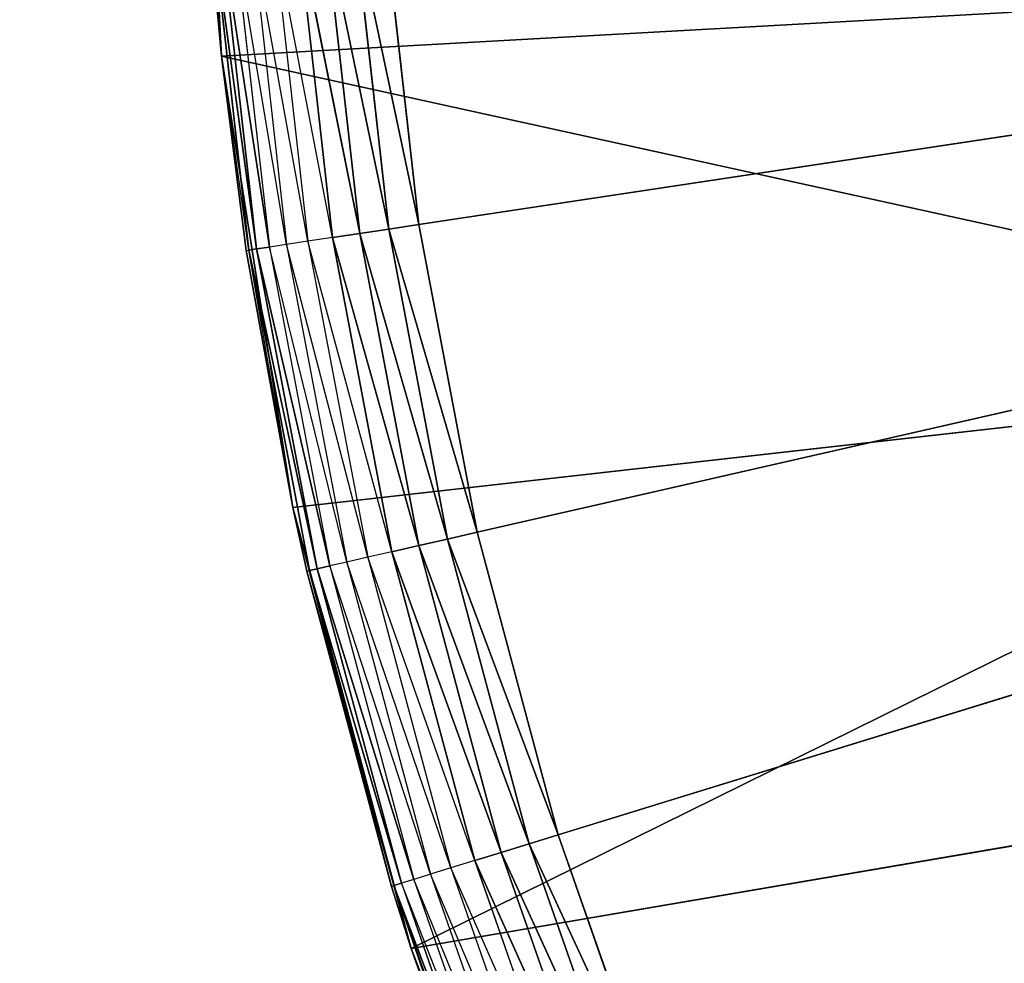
# Model space of a CAD drawing. Extents: x 0.1 to 17.7, y 0.1 to 17.7.
# Tile 201 of 256: x 1.076 to 1.189, y 16.026 to 16.134. Entities that reach past the tile are written whole.
import ezdxf

# ---------------------------------------------------------------- set-up
doc = ezdxf.new("R2010")
doc.units = 0
doc.header["$LTSCALE"] = 2.54
doc.layers.get('0').update_dxf_attribs({"color": 13, "linetype": 'CONTINUOUS'})

# ---------------------------------------------------------------- blocks, each defined once
blk = doc.blocks.new('KOSZ_NA__MIECI_Z_POKRYWK__')
at = {"color": 0}
for p, q in [((1.0995, 16.12987, 10.5), (1.09676, 16.18213, 10.5)), ((1.0995, 16.12987, 10.5), (1.09676, 16.18213, 10.5)), ((1.59676, 16.18213, 10.3), (1.12213, 16.11059, 10.3)), ((1.59676, 16.18213, 10.3), (1.12213, 16.11059, 10.3)), ((1.1288, 16.07532, 10.3), (1.59676, 16.18213, 10.3)), ((1.1288, 16.07532, 10.3), (1.59676, 16.18213, 10.3)), ((1.13809, 16.04065, 10.3), (1.59676, 16.18213, 10.3)), ((1.13809, 16.04065, 10.3), (1.59676, 16.18213, 10.3)), ((1.10529, 16.1453, 10.30468), (1.10941, 16.10867, 10.30468)), ((1.11224, 16.1091, 10.30268), (1.10529, 16.1453, 10.30468)), ((1.11536, 16.10957, 10.30121), (1.10813, 16.14551, 10.30268)), ((1.11536, 16.10957, 10.30121), (1.10813, 16.14551, 10.30268)), ((1.10813, 16.14551, 10.30268), (1.11224, 16.1091, 10.30268)), ((1.11129, 16.14575, 10.30121), (1.11536, 16.10957, 10.30121)), ((1.11869, 16.11007, 10.3003), (1.11129, 16.14575, 10.30121)), ((1.11869, 16.11007, 10.3003), (1.11129, 16.14575, 10.30121)), ((1.11129, 16.14575, 10.30121), (1.11536, 16.10957, 10.30121)), ((1.11464, 16.146, 10.3003), (1.11869, 16.11007, 10.3003)), ((1.12213, 16.11059, 10.3), (1.11464, 16.146, 10.3003)), ((1.12213, 16.11059, 10.3), (1.11464, 16.146, 10.3003)), ((1.11464, 16.146, 10.3003), (1.11869, 16.11007, 10.3003)), ((1.12213, 16.11059, 10.3), (1.11811, 16.14626, 10.3)), ((1.12213, 16.11059, 10.3), (1.11811, 16.14626, 10.3)), ((1.09816, 16.14476, 10.32), (1.0995, 16.12987, 10.5)), ((1.09816, 16.14476, 10.32), (1.0995, 16.12987, 10.5)), ((1.09816, 16.14476, 10.32), (1.0995, 16.12987, 10.32)), ((1.0995, 16.12987, 10.32), (1.09847, 16.14479, 10.31653)), ((1.09847, 16.14479, 10.31653), (1.10265, 16.10765, 10.31653)), ((1.10354, 16.10779, 10.31316), (1.09847, 16.14479, 10.31653)), ((1.10354, 16.10779, 10.31316), (1.09847, 16.14479, 10.31653)), ((1.09847, 16.14479, 10.31653), (1.10265, 16.10765, 10.31653)), ((1.09937, 16.14485, 10.31316), (1.10354, 16.10779, 10.31316)), ((1.105, 16.10801, 10.31), (1.09937, 16.14485, 10.31316)), ((1.105, 16.10801, 10.31), (1.09937, 16.14485, 10.31316)), ((1.09937, 16.14485, 10.31316), (1.10354, 16.10779, 10.31316)), ((1.10698, 16.10831, 10.30714), (1.10083, 16.14496, 10.31)), ((1.10083, 16.14496, 10.31), (1.105, 16.10801, 10.31)), ((1.10283, 16.14511, 10.30714), (1.10698, 16.10831, 10.30714)), ((1.10941, 16.10867, 10.30468), (1.10283, 16.14511, 10.30714)), ((1.0995, 16.12987, 10.5), (1.24952, 16.13826, 10.5)), ((1.0995, 16.12987, 10.5), (1.24952, 16.13826, 10.5)), ((1.10769, 16.07817, 10.5), (1.0995, 16.12987, 10.5)), ((1.0995, 16.12987, 10.5), (1.10235, 16.10761, 10.32)), ((1.0995, 16.12987, 10.5), (1.10235, 16.10761, 10.32)), ((1.0995, 16.12987, 10.5), (1.0995, 16.12987, 10.32)), ((1.0995, 16.12987, 10.32), (1.10235, 16.10761, 10.32)), ((1.0995, 16.12987, 10.5), (1.0995, 16.12987, 10.32)), ((1.0995, 16.12987, 10.5), (1.25776, 16.09509, 10.5)), ((1.0995, 16.12987, 10.5), (1.25776, 16.09509, 10.5)), ((1.10769, 16.07817, 10.5), (1.0995, 16.12987, 10.5)), ((1.10265, 16.10765, 10.31653), (1.0995, 16.12987, 10.32)), ((1.12213, 16.11059, 10.3), (1.11869, 16.11007, 10.3003)), ((1.12213, 16.11059, 10.3), (1.11869, 16.11007, 10.3003)), ((1.1288, 16.07532, 10.3), (1.12213, 16.11059, 10.3)), ((1.1288, 16.07532, 10.3), (1.12213, 16.11059, 10.3)), ((1.11224, 16.1091, 10.30268), (1.10941, 16.10867, 10.30468)), ((1.11536, 16.10957, 10.30121), (1.11224, 16.1091, 10.30268)), ((1.11536, 16.10957, 10.30121), (1.11224, 16.1091, 10.30268)), ((1.12213, 16.0738, 10.30121), (1.11224, 16.1091, 10.30268)), ((1.12213, 16.0738, 10.30121), (1.11224, 16.1091, 10.30268)), ((1.11224, 16.1091, 10.30268), (1.11905, 16.07309, 10.30268)), ((1.11869, 16.11007, 10.3003), (1.11536, 16.10957, 10.30121)), ((1.11869, 16.11007, 10.3003), (1.11536, 16.10957, 10.30121)), ((1.11536, 16.10957, 10.30121), (1.12213, 16.0738, 10.30121)), ((1.12541, 16.07455, 10.3003), (1.11536, 16.10957, 10.30121)), ((1.12541, 16.07455, 10.3003), (1.11536, 16.10957, 10.30121)), ((1.11536, 16.10957, 10.30121), (1.12213, 16.0738, 10.30121)), ((1.11869, 16.11007, 10.3003), (1.12541, 16.07455, 10.3003)), ((1.1288, 16.07532, 10.3), (1.11869, 16.11007, 10.3003)), ((1.1288, 16.07532, 10.3), (1.11869, 16.11007, 10.3003)), ((1.11869, 16.11007, 10.3003), (1.12541, 16.07455, 10.3003)), ((1.105, 16.10801, 10.31), (1.10354, 16.10779, 10.31316)), ((1.105, 16.10801, 10.31), (1.10354, 16.10779, 10.31316)), ((1.10698, 16.10831, 10.30714), (1.105, 16.10801, 10.31)), ((1.11386, 16.07191, 10.30714), (1.105, 16.10801, 10.31)), ((1.105, 16.10801, 10.31), (1.11191, 16.07147, 10.31)), ((1.10941, 16.10867, 10.30468), (1.10698, 16.10831, 10.30714)), ((1.10698, 16.10831, 10.30714), (1.11386, 16.07191, 10.30714)), ((1.11627, 16.07246, 10.30468), (1.10698, 16.10831, 10.30714)), ((1.10941, 16.10867, 10.30468), (1.11627, 16.07246, 10.30468)), ((1.11905, 16.07309, 10.30268), (1.10941, 16.10867, 10.30468)), ((1.10235, 16.10761, 10.32), (1.10265, 16.10765, 10.31653)), ((1.10769, 16.07817, 10.5), (1.10235, 16.10761, 10.32)), ((1.10235, 16.10761, 10.32), (1.10769, 16.07817, 10.32)), ((1.10769, 16.07817, 10.5), (1.10235, 16.10761, 10.32)), ((1.10354, 16.10779, 10.31316), (1.10265, 16.10765, 10.31653)), ((1.10354, 16.10779, 10.31316), (1.10265, 16.10765, 10.31653)), ((1.10769, 16.07817, 10.32), (1.10265, 16.10765, 10.31653)), ((1.10265, 16.10765, 10.31653), (1.1096, 16.07094, 10.31653)), ((1.11048, 16.07114, 10.31316), (1.10265, 16.10765, 10.31653)), ((1.11048, 16.07114, 10.31316), (1.10265, 16.10765, 10.31653)), ((1.10265, 16.10765, 10.31653), (1.1096, 16.07094, 10.31653)), ((1.10354, 16.10779, 10.31316), (1.11048, 16.07114, 10.31316)), ((1.11191, 16.07147, 10.31), (1.10354, 16.10779, 10.31316)), ((1.11191, 16.07147, 10.31), (1.10354, 16.10779, 10.31316)), ((1.10354, 16.10779, 10.31316), (1.11048, 16.07114, 10.31316)), ((1.10769, 16.07817, 10.5), (1.25776, 16.09509, 10.5)), ((1.10769, 16.07817, 10.5), (1.25776, 16.09509, 10.5)), ((1.25776, 16.09509, 10.5), (1.12124, 16.02762, 10.5)), ((1.25776, 16.09509, 10.5), (1.12124, 16.02762, 10.5)), ((1.10769, 16.07817, 10.32), (1.10769, 16.07817, 10.5)), ((1.10769, 16.07817, 10.32), (1.1093, 16.07087, 10.32)), ((1.1093, 16.07087, 10.32), (1.10769, 16.07817, 10.5)), ((1.10769, 16.07817, 10.32), (1.10769, 16.07817, 10.5)), ((1.1093, 16.07087, 10.32), (1.10769, 16.07817, 10.5)), ((1.11898, 16.03475, 10.32), (1.10769, 16.07817, 10.5)), ((1.11898, 16.03475, 10.32), (1.10769, 16.07817, 10.5)), ((1.12124, 16.02762, 10.5), (1.10769, 16.07817, 10.5)), ((1.12124, 16.02762, 10.5), (1.10769, 16.07817, 10.5)), ((1.10769, 16.07817, 10.32), (1.1096, 16.07094, 10.31653)), ((1.1288, 16.07532, 10.3), (1.12541, 16.07455, 10.3003)), ((1.1288, 16.07532, 10.3), (1.12541, 16.07455, 10.3003)), ((1.13809, 16.04065, 10.3), (1.1288, 16.07532, 10.3)), ((1.13809, 16.04065, 10.3), (1.1288, 16.07532, 10.3)), ((1.12541, 16.07455, 10.3003), (1.12213, 16.0738, 10.30121)), ((1.12541, 16.07455, 10.3003), (1.12213, 16.0738, 10.30121)), ((1.12541, 16.07455, 10.3003), (1.13477, 16.03962, 10.3003)), ((1.13809, 16.04065, 10.3), (1.12541, 16.07455, 10.3003)), ((1.13809, 16.04065, 10.3), (1.12541, 16.07455, 10.3003)), ((1.12541, 16.07455, 10.3003), (1.13477, 16.03962, 10.3003)), ((1.11905, 16.07309, 10.30268), (1.11627, 16.07246, 10.30468)), ((1.12213, 16.0738, 10.30121), (1.11905, 16.07309, 10.30268)), ((1.12213, 16.0738, 10.30121), (1.11905, 16.07309, 10.30268)), ((1.13155, 16.03863, 10.30121), (1.11905, 16.07309, 10.30268)), ((1.13155, 16.03863, 10.30121), (1.11905, 16.07309, 10.30268)), ((1.11905, 16.07309, 10.30268), (1.12853, 16.0377, 10.30268)), ((1.12213, 16.0738, 10.30121), (1.13155, 16.03863, 10.30121)), ((1.13477, 16.03962, 10.3003), (1.12213, 16.0738, 10.30121)), ((1.13477, 16.03962, 10.3003), (1.12213, 16.0738, 10.30121)), ((1.12213, 16.0738, 10.30121), (1.13155, 16.03863, 10.30121)), ((1.11386, 16.07191, 10.30714), (1.11191, 16.07147, 10.31)), ((1.11627, 16.07246, 10.30468), (1.11386, 16.07191, 10.30714)), ((1.11386, 16.07191, 10.30714), (1.12345, 16.03613, 10.30714)), ((1.12581, 16.03686, 10.30468), (1.11386, 16.07191, 10.30714)), ((1.11627, 16.07246, 10.30468), (1.12581, 16.03686, 10.30468)), ((1.12853, 16.0377, 10.30268), (1.11627, 16.07246, 10.30468)), ((1.1093, 16.07087, 10.32), (1.1096, 16.07094, 10.31653)), ((1.1093, 16.07087, 10.32), (1.11898, 16.03475, 10.32)), ((1.1093, 16.07087, 10.32), (1.11898, 16.03475, 10.32)), ((1.1093, 16.07087, 10.32), (1.11927, 16.03484, 10.31653)), ((1.1093, 16.07087, 10.32), (1.11927, 16.03484, 10.31653)), ((1.11048, 16.07114, 10.31316), (1.1096, 16.07094, 10.31653)), ((1.11048, 16.07114, 10.31316), (1.1096, 16.07094, 10.31653)), ((1.1096, 16.07094, 10.31653), (1.11927, 16.03484, 10.31653)), ((1.12013, 16.03511, 10.31316), (1.1096, 16.07094, 10.31653)), ((1.12013, 16.03511, 10.31316), (1.1096, 16.07094, 10.31653)), ((1.1096, 16.07094, 10.31653), (1.11927, 16.03484, 10.31653)), ((1.11191, 16.07147, 10.31), (1.11048, 16.07114, 10.31316)), ((1.11191, 16.07147, 10.31), (1.11048, 16.07114, 10.31316)), ((1.11048, 16.07114, 10.31316), (1.12013, 16.03511, 10.31316)), ((1.12154, 16.03554, 10.31), (1.11048, 16.07114, 10.31316)), ((1.12154, 16.03554, 10.31), (1.11048, 16.07114, 10.31316)), ((1.11048, 16.07114, 10.31316), (1.12013, 16.03511, 10.31316)), ((1.12345, 16.03613, 10.30714), (1.11191, 16.07147, 10.31)), ((1.11191, 16.07147, 10.31), (1.12154, 16.03554, 10.31)), ((1.12124, 16.02762, 10.5), (1.27134, 16.05329, 10.5)), ((1.12124, 16.02762, 10.5), (1.27134, 16.05329, 10.5)), ((1.13809, 16.04065, 10.3), (1.13477, 16.03962, 10.3003)), ((1.13809, 16.04065, 10.3), (1.13477, 16.03962, 10.3003)), ((1.14995, 16.00677, 10.3), (1.13809, 16.04065, 10.3)), ((1.14995, 16.00677, 10.3), (1.13809, 16.04065, 10.3)), ((1.13477, 16.03962, 10.3003), (1.13155, 16.03863, 10.30121)), ((1.13477, 16.03962, 10.3003), (1.13155, 16.03863, 10.30121)), ((1.13477, 16.03962, 10.3003), (1.14671, 16.0055, 10.3003)), ((1.14995, 16.00677, 10.3), (1.13477, 16.03962, 10.3003)), ((1.14995, 16.00677, 10.3), (1.13477, 16.03962, 10.3003)), ((1.13477, 16.03962, 10.3003), (1.14671, 16.0055, 10.3003)), ((1.13155, 16.03863, 10.30121), (1.12853, 16.0377, 10.30268)), ((1.13155, 16.03863, 10.30121), (1.12853, 16.0377, 10.30268)), ((1.13155, 16.03863, 10.30121), (1.14358, 16.00427, 10.30121)), ((1.14671, 16.0055, 10.3003), (1.13155, 16.03863, 10.30121)), ((1.14671, 16.0055, 10.3003), (1.13155, 16.03863, 10.30121)), ((1.13155, 16.03863, 10.30121), (1.14358, 16.00427, 10.30121)), ((1.12853, 16.0377, 10.30268), (1.12581, 16.03686, 10.30468)), ((1.14358, 16.00427, 10.30121), (1.12853, 16.0377, 10.30268)), ((1.14358, 16.00427, 10.30121), (1.12853, 16.0377, 10.30268)), ((1.12853, 16.0377, 10.30268), (1.14064, 16.00311, 10.30268)), ((1.12345, 16.03613, 10.30714), (1.12154, 16.03554, 10.31)), ((1.12581, 16.03686, 10.30468), (1.12345, 16.03613, 10.30714)), ((1.12345, 16.03613, 10.30714), (1.13568, 16.00117, 10.30714)), ((1.13798, 16.00207, 10.30468), (1.12345, 16.03613, 10.30714)), ((1.12581, 16.03686, 10.30468), (1.13798, 16.00207, 10.30468)), ((1.14064, 16.00311, 10.30268), (1.12581, 16.03686, 10.30468)), ((1.11898, 16.03475, 10.32), (1.11927, 16.03484, 10.31653)), ((1.11898, 16.03475, 10.32), (1.12124, 16.02762, 10.5)), ((1.11898, 16.03475, 10.32), (1.12124, 16.02762, 10.32)), ((1.11898, 16.03475, 10.32), (1.12124, 16.02762, 10.5)), ((1.12013, 16.03511, 10.31316), (1.11927, 16.03484, 10.31653)), ((1.12013, 16.03511, 10.31316), (1.11927, 16.03484, 10.31653)), ((1.12124, 16.02762, 10.32), (1.11927, 16.03484, 10.31653)), ((1.13133, 15.99946, 10.32), (1.11927, 16.03484, 10.31653)), ((1.11927, 16.03484, 10.31653), (1.13161, 15.99957, 10.31653)), ((1.13245, 15.9999, 10.31316), (1.11927, 16.03484, 10.31653)), ((1.13245, 15.9999, 10.31316), (1.11927, 16.03484, 10.31653)), ((1.11927, 16.03484, 10.31653), (1.13161, 15.99957, 10.31653)), ((1.12154, 16.03554, 10.31), (1.12013, 16.03511, 10.31316)), ((1.13382, 16.00044, 10.31), (1.12013, 16.03511, 10.31316)), ((1.12013, 16.03511, 10.31316), (1.13245, 15.9999, 10.31316)), ((1.12154, 16.03554, 10.31), (1.13382, 16.00044, 10.31)), ((1.13568, 16.00117, 10.30714), (1.12154, 16.03554, 10.31)), ((1.12124, 16.02762, 10.32), (1.12124, 16.02762, 10.5)), ((1.12124, 16.02762, 10.32), (1.12124, 16.02762, 10.5)), ((1.12124, 16.02762, 10.32), (1.13133, 15.99946, 10.32)), ((1.13133, 15.99946, 10.32), (1.12124, 16.02762, 10.5)), ((1.13133, 15.99946, 10.32), (1.12124, 16.02762, 10.5)), ((1.13999, 15.97876, 10.5), (1.12124, 16.02762, 10.5)), ((1.13999, 15.97876, 10.5), (1.12124, 16.02762, 10.5))]:
    blk.add_line(p, q, dxfattribs=at)
mesh = blk.add_polyface(dxfattribs=at)
corners = [(8.50284, 8.81267, 31.6), (8.49676, 8.88213, 31.6), (0.29676, 17.48213, 31.6)]
mesh.append_faces([[corners[k] for k in face] for face in [(0, 1, 2)]], dxfattribs={"color": 0})
mesh = blk.add_polyface(dxfattribs=at)
corners = [(8.50284, 8.81267, 31.6), (0.29676, 17.48213, 31.6), (0.29676, 0.28213, 31.6)]
mesh.append_faces([[corners[k] for k in face] for face in [(0, 1, 2)]], dxfattribs={"color": 0})
mesh = blk.add_polyface(dxfattribs=at)
corners = [(8.50284, 8.95159, 31.6), (0.29676, 17.48213, 31.6), (8.49676, 8.88213, 31.6)]
mesh.append_faces([[corners[k] for k in face] for face in [(0, 1, 2)]], dxfattribs={"color": 0})
mesh = blk.add_polyface(dxfattribs=at)
corners = [(8.52089, 9.01894, 31.6), (0.29676, 17.48213, 31.6), (8.50284, 8.95159, 31.6)]
mesh.append_faces([[corners[k] for k in face] for face in [(0, 1, 2)]], dxfattribs={"color": 0})
mesh = blk.add_polyface(dxfattribs=at)
corners = [(8.55035, 9.08213, 31.6), (0.29676, 17.48213, 31.6), (8.52089, 9.01894, 31.6)]
mesh.append_faces([[corners[k] for k in face] for face in [(0, 1, 2)]], dxfattribs={"color": 0})
mesh = blk.add_polyface(dxfattribs=at)
corners = [(8.59035, 9.13924, 31.6), (0.29676, 17.48213, 31.6), (8.55035, 9.08213, 31.6)]
mesh.append_faces([[corners[k] for k in face] for face in [(0, 1, 2)]], dxfattribs={"color": 0})
mesh = blk.add_polyface(dxfattribs=at)
corners = [(8.63965, 9.18855, 31.6), (0.29676, 17.48213, 31.6), (8.59035, 9.13924, 31.6)]
mesh.append_faces([[corners[k] for k in face] for face in [(0, 1, 2)]], dxfattribs={"color": 0})
mesh = blk.add_polyface(dxfattribs=at)
corners = [(8.69676, 9.22854, 31.6), (0.29676, 17.48213, 31.6), (8.63965, 9.18855, 31.6)]
mesh.append_faces([[corners[k] for k in face] for face in [(0, 1, 2)]], dxfattribs={"color": 0})
mesh = blk.add_polyface(dxfattribs=at)
corners = [(8.75996, 9.25801, 31.6), (0.29676, 17.48213, 31.6), (8.69676, 9.22854, 31.6)]
mesh.append_faces([[corners[k] for k in face] for face in [(0, 1, 2)]], dxfattribs={"color": 0})
mesh = blk.add_polyface(dxfattribs=at)
corners = [(8.82731, 9.27605, 31.6), (0.29676, 17.48213, 31.6), (8.75996, 9.25801, 31.6)]
mesh.append_faces([[corners[k] for k in face] for face in [(0, 1, 2)]], dxfattribs={"color": 0})
mesh = blk.add_polyface(dxfattribs=at)
corners = [(17.49677, 17.48213, 31.6), (0.29676, 17.48213, 31.6), (8.82731, 9.27605, 31.6)]
mesh.append_faces([[corners[k] for k in face] for face in [(0, 1, 2)]], dxfattribs={"color": 0})
mesh = blk.add_polyface(dxfattribs=at)
corners = [(17.49677, 0.28213, 31.5), (0.29676, 0.28213, 31.5), (0.29676, 17.48213, 31.5)]
mesh.append_faces([[corners[k] for k in face] for face in [(0, 1, 2)]], dxfattribs={"color": 0})
mesh = blk.add_polyface(dxfattribs=at)
corners = [(17.49677, 0.28213, 31.5), (0.29676, 17.48213, 31.5), (17.49677, 17.48213, 31.5)]
mesh.append_faces([[corners[k] for k in face] for face in [(0, 1, 2)]], dxfattribs={"color": 0})
mesh = blk.add_polyface(dxfattribs=at)
corners = [(1.42176, 1.98524, 10.5), (1.37367, 1.95181, 10.5), (0.54677, 17.23213, 10.5)]
mesh.append_faces([[corners[k] for k in face] for face in [(0, 1, 2)]], dxfattribs={"color": 0})
mesh = blk.add_polyface(dxfattribs=at)
corners = [(1.47706, 2.01102, 10.5), (1.42176, 1.98524, 10.5), (0.54677, 17.23213, 10.5)]
mesh.append_faces([[corners[k] for k in face] for face in [(0, 1, 2)]], dxfattribs={"color": 0})
mesh = blk.add_polyface(dxfattribs=at)
corners = [(1.25208, 1.74291, 10.5), (0.54677, 0.63213, 10.5), (0.54677, 17.23213, 10.5)]
mesh.append_faces([[corners[k] for k in face] for face in [(0, 1, 2)]], dxfattribs={"color": 0})
mesh = blk.add_polyface(dxfattribs=at)
corners = [(1.26787, 1.80184, 10.5), (1.25208, 1.74291, 10.5), (0.54677, 17.23213, 10.5)]
mesh.append_faces([[corners[k] for k in face] for face in [(0, 1, 2)]], dxfattribs={"color": 0})
mesh = blk.add_polyface(dxfattribs=at)
corners = [(1.37367, 1.95181, 10.5), (1.32865, 1.90711, 10.5), (0.54677, 17.23213, 10.5)]
mesh.append_faces([[corners[k] for k in face] for face in [(0, 1, 2)]], dxfattribs={"color": 0})
mesh = blk.add_polyface(dxfattribs=at)
corners = [(1.32865, 1.90711, 10.5), (1.29366, 1.85713, 10.5), (0.54677, 17.23213, 10.5)]
mesh.append_faces([[corners[k] for k in face] for face in [(0, 1, 2)]], dxfattribs={"color": 0})
mesh = blk.add_polyface(dxfattribs=at)
corners = [(1.29366, 1.85713, 10.5), (1.26787, 1.80184, 10.5), (0.54677, 17.23213, 10.5)]
mesh.append_faces([[corners[k] for k in face] for face in [(0, 1, 2)]], dxfattribs={"color": 0})
mesh = blk.add_polyface(dxfattribs=at)
corners = [(1.25208, 16.12135, 10.5), (0.54677, 17.23213, 10.5), (1.24677, 16.18213, 10.5)]
mesh.append_faces([[corners[k] for k in face] for face in [(0, 1, 2)]], dxfattribs={"color": 0})
mesh = blk.add_polyface(dxfattribs=at)
corners = [(1.26787, 16.06242, 10.5), (0.54677, 17.23213, 10.5), (1.25208, 16.12135, 10.5)]
mesh.append_faces([[corners[k] for k in face] for face in [(0, 1, 2)]], dxfattribs={"color": 0})
mesh = blk.add_polyface(dxfattribs=at)
corners = [(1.47706, 2.01102, 10.5), (0.54677, 17.23213, 10.5), (1.26787, 16.06242, 10.5)]
mesh.append_faces([[corners[k] for k in face] for face in [(0, 1, 2)]], dxfattribs={"color": 0})
mesh = blk.add_polyface(dxfattribs=at)
corners = [(1.32865, 1.90711, 10.6), (0.54677, 17.23213, 10.6), (1.29366, 1.85713, 10.6)]
mesh.append_faces([[corners[k] for k in face] for face in [(0, 1, 2)]], dxfattribs={"color": 0})
mesh = blk.add_polyface(dxfattribs=at)
corners = [(1.37179, 1.95025, 10.6), (0.54677, 17.23213, 10.6), (1.32865, 1.90711, 10.6)]
mesh.append_faces([[corners[k] for k in face] for face in [(0, 1, 2)]], dxfattribs={"color": 0})
mesh = blk.add_polyface(dxfattribs=at)
corners = [(1.42176, 1.98524, 10.6), (0.54677, 17.23213, 10.6), (1.37179, 1.95025, 10.6)]
mesh.append_faces([[corners[k] for k in face] for face in [(0, 1, 2)]], dxfattribs={"color": 0})
mesh = blk.add_polyface(dxfattribs=at)
corners = [(1.47706, 2.01102, 10.6), (0.54677, 17.23213, 10.6), (1.42176, 1.98524, 10.6)]
mesh.append_faces([[corners[k] for k in face] for face in [(0, 1, 2)]], dxfattribs={"color": 0})
mesh = blk.add_polyface(dxfattribs=at)
corners = [(1.47706, 2.01102, 10.6), (1.26787, 16.06242, 10.6), (0.54677, 17.23213, 10.6)]
mesh.append_faces([[corners[k] for k in face] for face in [(0, 1, 2)]], dxfattribs={"color": 0})
mesh = blk.add_polyface(dxfattribs=at)
corners = [(1.26787, 16.06242, 10.6), (1.25208, 16.12135, 10.6), (0.54677, 17.23213, 10.6)]
mesh.append_faces([[corners[k] for k in face] for face in [(0, 1, 2)]], dxfattribs={"color": 0})
mesh = blk.add_polyface(dxfattribs=at)
corners = [(1.25208, 16.12135, 10.6), (1.24677, 16.18213, 10.6), (0.54677, 17.23213, 10.6)]
mesh.append_faces([[corners[k] for k in face] for face in [(0, 1, 2)]], dxfattribs={"color": 0})
mesh = blk.add_polyface(dxfattribs=at)
corners = [(1.25208, 1.74291, 10.6), (0.54677, 17.23213, 10.6), (0.54677, 0.63213, 10.6)]
mesh.append_faces([[corners[k] for k in face] for face in [(0, 1, 2)]], dxfattribs={"color": 0})
mesh = blk.add_polyface(dxfattribs=at)
corners = [(1.26787, 1.80184, 10.6), (0.54677, 17.23213, 10.6), (1.25208, 1.74291, 10.6)]
mesh.append_faces([[corners[k] for k in face] for face in [(0, 1, 2)]], dxfattribs={"color": 0})
mesh = blk.add_polyface(dxfattribs=at)
corners = [(1.29366, 1.85713, 10.6), (0.54677, 17.23213, 10.6), (1.26787, 1.80184, 10.6)]
mesh.append_faces([[corners[k] for k in face] for face in [(0, 1, 2)]], dxfattribs={"color": 0})
mesh = blk.add_polyface(dxfattribs=at)
corners = [(1.09676, 16.18213, 10.5), (1.09816, 16.14476, 10.32), (1.0995, 16.12987, 10.5)]
mesh.append_faces([[corners[k] for k in face] for face in [(0, 1, 2)]], dxfattribs={"color": 0})
mesh = blk.add_polyface(dxfattribs=at)
corners = [(1.24952, 16.13826, 10.5), (1.09676, 16.18213, 10.5), (1.0995, 16.12987, 10.5)]
mesh.append_faces([[corners[k] for k in face] for face in [(0, 1, 2)]], dxfattribs={"color": 0})
mesh = blk.add_polyface(dxfattribs=at)
corners = [(1.59676, 16.18213, 10.3), (1.12213, 16.11059, 10.3), (1.11811, 16.14626, 10.3)]
mesh.append_faces([[corners[k] for k in face] for face in [(0, 1, 2)]], dxfattribs={"color": 0})
mesh = blk.add_polyface(dxfattribs=at)
corners = [(1.59676, 16.18213, 10.3), (1.1288, 16.07532, 10.3), (1.12213, 16.11059, 10.3)]
mesh.append_faces([[corners[k] for k in face] for face in [(0, 1, 2)]], dxfattribs={"color": 0})
mesh = blk.add_polyface(dxfattribs=at)
corners = [(1.59676, 16.18213, 10.3), (1.13809, 16.04065, 10.3), (1.1288, 16.07532, 10.3)]
mesh.append_faces([[corners[k] for k in face] for face in [(0, 1, 2)]], dxfattribs={"color": 0})
mesh = blk.add_polyface(dxfattribs=at)
corners = [(1.59676, 16.18213, 10.3), (1.14995, 16.00677, 10.3), (1.13809, 16.04065, 10.3)]
mesh.append_faces([[corners[k] for k in face] for face in [(0, 1, 2)]], dxfattribs={"color": 0})
mesh = blk.add_polyface(dxfattribs=at)
corners = [(1.59676, 16.18213, 10.3), (1.1643, 15.97387, 10.3), (1.14995, 16.00677, 10.3)]
mesh.append_faces([[corners[k] for k in face] for face in [(0, 1, 2)]], dxfattribs={"color": 0})
mesh = blk.add_polyface(dxfattribs=at)
corners = [(1.59676, 16.18213, 10.3), (1.18107, 15.94213, 10.3), (1.1643, 15.97387, 10.3)]
mesh.append_faces([[corners[k] for k in face] for face in [(0, 1, 2)]], dxfattribs={"color": 0})
mesh = blk.add_polyface(dxfattribs=at)
corners = [(1.59676, 16.18213, 10.3), (1.20017, 15.91174, 10.3), (1.18107, 15.94213, 10.3)]
mesh.append_faces([[corners[k] for k in face] for face in [(0, 1, 2)]], dxfattribs={"color": 0})
mesh = blk.add_polyface(dxfattribs=at)
corners = [(1.11536, 16.10957, 10.30121), (1.10813, 16.14551, 10.30268), (1.11129, 16.14575, 10.30121)]
mesh.append_faces([[corners[k] for k in face] for face in [(0, 1, 2)]], dxfattribs={"color": 0})
mesh = blk.add_polyface(dxfattribs=at)
corners = [(1.11536, 16.10957, 10.30121), (1.11224, 16.1091, 10.30268), (1.10813, 16.14551, 10.30268)]
mesh.append_faces([[corners[k] for k in face] for face in [(0, 1, 2)]], dxfattribs={"color": 0})
mesh = blk.add_polyface(dxfattribs=at)
corners = [(1.11869, 16.11007, 10.3003), (1.11129, 16.14575, 10.30121), (1.11464, 16.146, 10.3003)]
mesh.append_faces([[corners[k] for k in face] for face in [(0, 1, 2)]], dxfattribs={"color": 0})
mesh = blk.add_polyface(dxfattribs=at)
corners = [(1.11869, 16.11007, 10.3003), (1.11536, 16.10957, 10.30121), (1.11129, 16.14575, 10.30121)]
mesh.append_faces([[corners[k] for k in face] for face in [(0, 1, 2)]], dxfattribs={"color": 0})
mesh = blk.add_polyface(dxfattribs=at)
corners = [(1.12213, 16.11059, 10.3), (1.11464, 16.146, 10.3003), (1.11811, 16.14626, 10.3)]
mesh.append_faces([[corners[k] for k in face] for face in [(0, 1, 2)]], dxfattribs={"color": 0})
mesh = blk.add_polyface(dxfattribs=at)
corners = [(1.12213, 16.11059, 10.3), (1.11869, 16.11007, 10.3003), (1.11464, 16.146, 10.3003)]
mesh.append_faces([[corners[k] for k in face] for face in [(0, 1, 2)]], dxfattribs={"color": 0})
mesh = blk.add_polyface(dxfattribs=at)
corners = [(1.09816, 16.14476, 10.32), (1.0995, 16.12987, 10.32), (1.0995, 16.12987, 10.5)]
mesh.append_faces([[corners[k] for k in face] for face in [(0, 1, 2)]], dxfattribs={"color": 0})
mesh = blk.add_polyface(dxfattribs=at)
corners = [(1.09937, 16.14485, 10.31316), (1.10354, 16.10779, 10.31316), (1.09847, 16.14479, 10.31653)]
mesh.append_faces([[corners[k] for k in face] for face in [(0, 1, 2)]], dxfattribs={"color": 0})
mesh = blk.add_polyface(dxfattribs=at)
corners = [(1.09847, 16.14479, 10.31653), (1.10265, 16.10765, 10.31653), (1.0995, 16.12987, 10.32)]
mesh.append_faces([[corners[k] for k in face] for face in [(0, 1, 2)]], dxfattribs={"color": 0})
mesh = blk.add_polyface(dxfattribs=at)
corners = [(1.09847, 16.14479, 10.31653), (1.10354, 16.10779, 10.31316), (1.10265, 16.10765, 10.31653)]
mesh.append_faces([[corners[k] for k in face] for face in [(0, 1, 2)]], dxfattribs={"color": 0})
mesh = blk.add_polyface(dxfattribs=at)
corners = [(1.10083, 16.14496, 10.31), (1.105, 16.10801, 10.31), (1.09937, 16.14485, 10.31316)]
mesh.append_faces([[corners[k] for k in face] for face in [(0, 1, 2)]], dxfattribs={"color": 0})
mesh = blk.add_polyface(dxfattribs=at)
corners = [(1.09937, 16.14485, 10.31316), (1.105, 16.10801, 10.31), (1.10354, 16.10779, 10.31316)]
mesh.append_faces([[corners[k] for k in face] for face in [(0, 1, 2)]], dxfattribs={"color": 0})
mesh = blk.add_polyface(dxfattribs=at)
corners = [(1.25776, 16.09509, 10.5), (1.24952, 16.13826, 10.5), (1.0995, 16.12987, 10.5)]
mesh.append_faces([[corners[k] for k in face] for face in [(0, 1, 2)]], dxfattribs={"color": 0})
mesh = blk.add_polyface(dxfattribs=at)
corners = [(1.0995, 16.12987, 10.5), (1.10235, 16.10761, 10.32), (1.10769, 16.07817, 10.5)]
mesh.append_faces([[corners[k] for k in face] for face in [(0, 1, 2)]], dxfattribs={"color": 0})
mesh = blk.add_polyface(dxfattribs=at)
corners = [(1.0995, 16.12987, 10.32), (1.10235, 16.10761, 10.32), (1.0995, 16.12987, 10.5)]
mesh.append_faces([[corners[k] for k in face] for face in [(0, 1, 2)]], dxfattribs={"color": 0})
mesh = blk.add_polyface(dxfattribs=at)
corners = [(1.25776, 16.09509, 10.5), (1.0995, 16.12987, 10.5), (1.10769, 16.07817, 10.5)]
mesh.append_faces([[corners[k] for k in face] for face in [(0, 1, 2)]], dxfattribs={"color": 0})
mesh = blk.add_polyface(dxfattribs=at)
corners = [(1.1288, 16.07532, 10.3), (1.11869, 16.11007, 10.3003), (1.12213, 16.11059, 10.3)]
mesh.append_faces([[corners[k] for k in face] for face in [(0, 1, 2)]], dxfattribs={"color": 0})
mesh = blk.add_polyface(dxfattribs=at)
corners = [(1.12213, 16.0738, 10.30121), (1.11224, 16.1091, 10.30268), (1.11536, 16.10957, 10.30121)]
mesh.append_faces([[corners[k] for k in face] for face in [(0, 1, 2)]], dxfattribs={"color": 0})
mesh = blk.add_polyface(dxfattribs=at)
corners = [(1.12213, 16.0738, 10.30121), (1.11905, 16.07309, 10.30268), (1.11224, 16.1091, 10.30268)]
mesh.append_faces([[corners[k] for k in face] for face in [(0, 1, 2)]], dxfattribs={"color": 0})
mesh = blk.add_polyface(dxfattribs=at)
corners = [(1.12541, 16.07455, 10.3003), (1.11536, 16.10957, 10.30121), (1.11869, 16.11007, 10.3003)]
mesh.append_faces([[corners[k] for k in face] for face in [(0, 1, 2)]], dxfattribs={"color": 0})
mesh = blk.add_polyface(dxfattribs=at)
corners = [(1.12541, 16.07455, 10.3003), (1.12213, 16.0738, 10.30121), (1.11536, 16.10957, 10.30121)]
mesh.append_faces([[corners[k] for k in face] for face in [(0, 1, 2)]], dxfattribs={"color": 0})
mesh = blk.add_polyface(dxfattribs=at)
corners = [(1.1288, 16.07532, 10.3), (1.12541, 16.07455, 10.3003), (1.11869, 16.11007, 10.3003)]
mesh.append_faces([[corners[k] for k in face] for face in [(0, 1, 2)]], dxfattribs={"color": 0})
mesh = blk.add_polyface(dxfattribs=at)
corners = [(1.105, 16.10801, 10.31), (1.11191, 16.07147, 10.31), (1.10354, 16.10779, 10.31316)]
mesh.append_faces([[corners[k] for k in face] for face in [(0, 1, 2)]], dxfattribs={"color": 0})
mesh = blk.add_polyface(dxfattribs=at)
corners = [(1.10235, 16.10761, 10.32), (1.10769, 16.07817, 10.32), (1.10769, 16.07817, 10.5)]
mesh.append_faces([[corners[k] for k in face] for face in [(0, 1, 2)]], dxfattribs={"color": 0})
mesh = blk.add_polyface(dxfattribs=at)
corners = [(1.10354, 16.10779, 10.31316), (1.11048, 16.07114, 10.31316), (1.10265, 16.10765, 10.31653)]
mesh.append_faces([[corners[k] for k in face] for face in [(0, 1, 2)]], dxfattribs={"color": 0})
mesh = blk.add_polyface(dxfattribs=at)
corners = [(1.10265, 16.10765, 10.31653), (1.1096, 16.07094, 10.31653), (1.10769, 16.07817, 10.32)]
mesh.append_faces([[corners[k] for k in face] for face in [(0, 1, 2)]], dxfattribs={"color": 0})
mesh = blk.add_polyface(dxfattribs=at)
corners = [(1.10265, 16.10765, 10.31653), (1.11048, 16.07114, 10.31316), (1.1096, 16.07094, 10.31653)]
mesh.append_faces([[corners[k] for k in face] for face in [(0, 1, 2)]], dxfattribs={"color": 0})
mesh = blk.add_polyface(dxfattribs=at)
corners = [(1.10354, 16.10779, 10.31316), (1.11191, 16.07147, 10.31), (1.11048, 16.07114, 10.31316)]
mesh.append_faces([[corners[k] for k in face] for face in [(0, 1, 2)]], dxfattribs={"color": 0})
mesh = blk.add_polyface(dxfattribs=at)
corners = [(1.25776, 16.09509, 10.5), (1.10769, 16.07817, 10.5), (1.12124, 16.02762, 10.5)]
mesh.append_faces([[corners[k] for k in face] for face in [(0, 1, 2)]], dxfattribs={"color": 0})
mesh = blk.add_polyface(dxfattribs=at)
corners = [(1.27134, 16.05329, 10.5), (1.25776, 16.09509, 10.5), (1.12124, 16.02762, 10.5)]
mesh.append_faces([[corners[k] for k in face] for face in [(0, 1, 2)]], dxfattribs={"color": 0})
mesh = blk.add_polyface(dxfattribs=at)
corners = [(1.10769, 16.07817, 10.32), (1.1093, 16.07087, 10.32), (1.10769, 16.07817, 10.5)]
mesh.append_faces([[corners[k] for k in face] for face in [(0, 1, 2)]], dxfattribs={"color": 0})
mesh = blk.add_polyface(dxfattribs=at)
corners = [(1.10769, 16.07817, 10.5), (1.1093, 16.07087, 10.32), (1.11898, 16.03475, 10.32)]
mesh.append_faces([[corners[k] for k in face] for face in [(0, 1, 2)]], dxfattribs={"color": 0})
mesh = blk.add_polyface(dxfattribs=at)
corners = [(1.10769, 16.07817, 10.5), (1.11898, 16.03475, 10.32), (1.12124, 16.02762, 10.5)]
mesh.append_faces([[corners[k] for k in face] for face in [(0, 1, 2)]], dxfattribs={"color": 0})
mesh = blk.add_polyface(dxfattribs=at)
corners = [(1.13809, 16.04065, 10.3), (1.12541, 16.07455, 10.3003), (1.1288, 16.07532, 10.3)]
mesh.append_faces([[corners[k] for k in face] for face in [(0, 1, 2)]], dxfattribs={"color": 0})
mesh = blk.add_polyface(dxfattribs=at)
corners = [(1.13477, 16.03962, 10.3003), (1.12213, 16.0738, 10.30121), (1.12541, 16.07455, 10.3003)]
mesh.append_faces([[corners[k] for k in face] for face in [(0, 1, 2)]], dxfattribs={"color": 0})
mesh = blk.add_polyface(dxfattribs=at)
corners = [(1.13809, 16.04065, 10.3), (1.13477, 16.03962, 10.3003), (1.12541, 16.07455, 10.3003)]
mesh.append_faces([[corners[k] for k in face] for face in [(0, 1, 2)]], dxfattribs={"color": 0})
mesh = blk.add_polyface(dxfattribs=at)
corners = [(1.13155, 16.03863, 10.30121), (1.11905, 16.07309, 10.30268), (1.12213, 16.0738, 10.30121)]
mesh.append_faces([[corners[k] for k in face] for face in [(0, 1, 2)]], dxfattribs={"color": 0})
mesh = blk.add_polyface(dxfattribs=at)
corners = [(1.13155, 16.03863, 10.30121), (1.12853, 16.0377, 10.30268), (1.11905, 16.07309, 10.30268)]
mesh.append_faces([[corners[k] for k in face] for face in [(0, 1, 2)]], dxfattribs={"color": 0})
mesh = blk.add_polyface(dxfattribs=at)
corners = [(1.13477, 16.03962, 10.3003), (1.13155, 16.03863, 10.30121), (1.12213, 16.0738, 10.30121)]
mesh.append_faces([[corners[k] for k in face] for face in [(0, 1, 2)]], dxfattribs={"color": 0})
mesh = blk.add_polyface(dxfattribs=at)
corners = [(1.1096, 16.07094, 10.31653), (1.11927, 16.03484, 10.31653), (1.1093, 16.07087, 10.32)]
mesh.append_faces([[corners[k] for k in face] for face in [(0, 1, 2)]], dxfattribs={"color": 0})
mesh = blk.add_polyface(dxfattribs=at)
corners = [(1.1093, 16.07087, 10.32), (1.11927, 16.03484, 10.31653), (1.11898, 16.03475, 10.32)]
mesh.append_faces([[corners[k] for k in face] for face in [(0, 1, 2)]], dxfattribs={"color": 0})
mesh = blk.add_polyface(dxfattribs=at)
corners = [(1.11048, 16.07114, 10.31316), (1.12013, 16.03511, 10.31316), (1.1096, 16.07094, 10.31653)]
mesh.append_faces([[corners[k] for k in face] for face in [(0, 1, 2)]], dxfattribs={"color": 0})
mesh = blk.add_polyface(dxfattribs=at)
corners = [(1.1096, 16.07094, 10.31653), (1.12013, 16.03511, 10.31316), (1.11927, 16.03484, 10.31653)]
mesh.append_faces([[corners[k] for k in face] for face in [(0, 1, 2)]], dxfattribs={"color": 0})
mesh = blk.add_polyface(dxfattribs=at)
corners = [(1.11191, 16.07147, 10.31), (1.12154, 16.03554, 10.31), (1.11048, 16.07114, 10.31316)]
mesh.append_faces([[corners[k] for k in face] for face in [(0, 1, 2)]], dxfattribs={"color": 0})
mesh = blk.add_polyface(dxfattribs=at)
corners = [(1.11048, 16.07114, 10.31316), (1.12154, 16.03554, 10.31), (1.12013, 16.03511, 10.31316)]
mesh.append_faces([[corners[k] for k in face] for face in [(0, 1, 2)]], dxfattribs={"color": 0})
mesh = blk.add_polyface(dxfattribs=at)
corners = [(1.27134, 16.05329, 10.5), (1.12124, 16.02762, 10.5), (1.13999, 15.97876, 10.5)]
mesh.append_faces([[corners[k] for k in face] for face in [(0, 1, 2)]], dxfattribs={"color": 0})
mesh = blk.add_polyface(dxfattribs=at)
corners = [(1.29006, 16.01352, 10.5), (1.27134, 16.05329, 10.5), (1.13999, 15.97876, 10.5)]
mesh.append_faces([[corners[k] for k in face] for face in [(0, 1, 2)]], dxfattribs={"color": 0})
mesh = blk.add_polyface(dxfattribs=at)
corners = [(1.14995, 16.00677, 10.3), (1.13477, 16.03962, 10.3003), (1.13809, 16.04065, 10.3)]
mesh.append_faces([[corners[k] for k in face] for face in [(0, 1, 2)]], dxfattribs={"color": 0})
mesh = blk.add_polyface(dxfattribs=at)
corners = [(1.14671, 16.0055, 10.3003), (1.13155, 16.03863, 10.30121), (1.13477, 16.03962, 10.3003)]
mesh.append_faces([[corners[k] for k in face] for face in [(0, 1, 2)]], dxfattribs={"color": 0})
mesh = blk.add_polyface(dxfattribs=at)
corners = [(1.14995, 16.00677, 10.3), (1.14671, 16.0055, 10.3003), (1.13477, 16.03962, 10.3003)]
mesh.append_faces([[corners[k] for k in face] for face in [(0, 1, 2)]], dxfattribs={"color": 0})
mesh = blk.add_polyface(dxfattribs=at)
corners = [(1.14358, 16.00427, 10.30121), (1.12853, 16.0377, 10.30268), (1.13155, 16.03863, 10.30121)]
mesh.append_faces([[corners[k] for k in face] for face in [(0, 1, 2)]], dxfattribs={"color": 0})
mesh = blk.add_polyface(dxfattribs=at)
corners = [(1.14671, 16.0055, 10.3003), (1.14358, 16.00427, 10.30121), (1.13155, 16.03863, 10.30121)]
mesh.append_faces([[corners[k] for k in face] for face in [(0, 1, 2)]], dxfattribs={"color": 0})
mesh = blk.add_polyface(dxfattribs=at)
corners = [(1.14358, 16.00427, 10.30121), (1.14064, 16.00311, 10.30268), (1.12853, 16.0377, 10.30268)]
mesh.append_faces([[corners[k] for k in face] for face in [(0, 1, 2)]], dxfattribs={"color": 0})
mesh = blk.add_polyface(dxfattribs=at)
corners = [(1.11898, 16.03475, 10.32), (1.12124, 16.02762, 10.32), (1.12124, 16.02762, 10.5)]
mesh.append_faces([[corners[k] for k in face] for face in [(0, 1, 2)]], dxfattribs={"color": 0})
mesh = blk.add_polyface(dxfattribs=at)
corners = [(1.12013, 16.03511, 10.31316), (1.13245, 15.9999, 10.31316), (1.11927, 16.03484, 10.31653)]
mesh.append_faces([[corners[k] for k in face] for face in [(0, 1, 2)]], dxfattribs={"color": 0})
mesh = blk.add_polyface(dxfattribs=at)
corners = [(1.11927, 16.03484, 10.31653), (1.13161, 15.99957, 10.31653), (1.13133, 15.99946, 10.32)]
mesh.append_faces([[corners[k] for k in face] for face in [(0, 1, 2)]], dxfattribs={"color": 0})
mesh = blk.add_polyface(dxfattribs=at)
corners = [(1.11927, 16.03484, 10.31653), (1.13245, 15.9999, 10.31316), (1.13161, 15.99957, 10.31653)]
mesh.append_faces([[corners[k] for k in face] for face in [(0, 1, 2)]], dxfattribs={"color": 0})
mesh = blk.add_polyface(dxfattribs=at)
corners = [(1.12124, 16.02762, 10.32), (1.13133, 15.99946, 10.32), (1.12124, 16.02762, 10.5)]
mesh.append_faces([[corners[k] for k in face] for face in [(0, 1, 2)]], dxfattribs={"color": 0})
mesh = blk.add_polyface(dxfattribs=at)
corners = [(1.12124, 16.02762, 10.5), (1.13133, 15.99946, 10.32), (1.13999, 15.97876, 10.5)]
mesh.append_faces([[corners[k] for k in face] for face in [(0, 1, 2)]], dxfattribs={"color": 0})

msp = doc.modelspace()

# ---------------------------------------------------------------- block references
at = {"color": 0}
msp.add_blockref('KOSZ_NA__MIECI_Z_POKRYWK__', (0, 0), dxfattribs=at)

doc.saveas('drawing.dxf')
